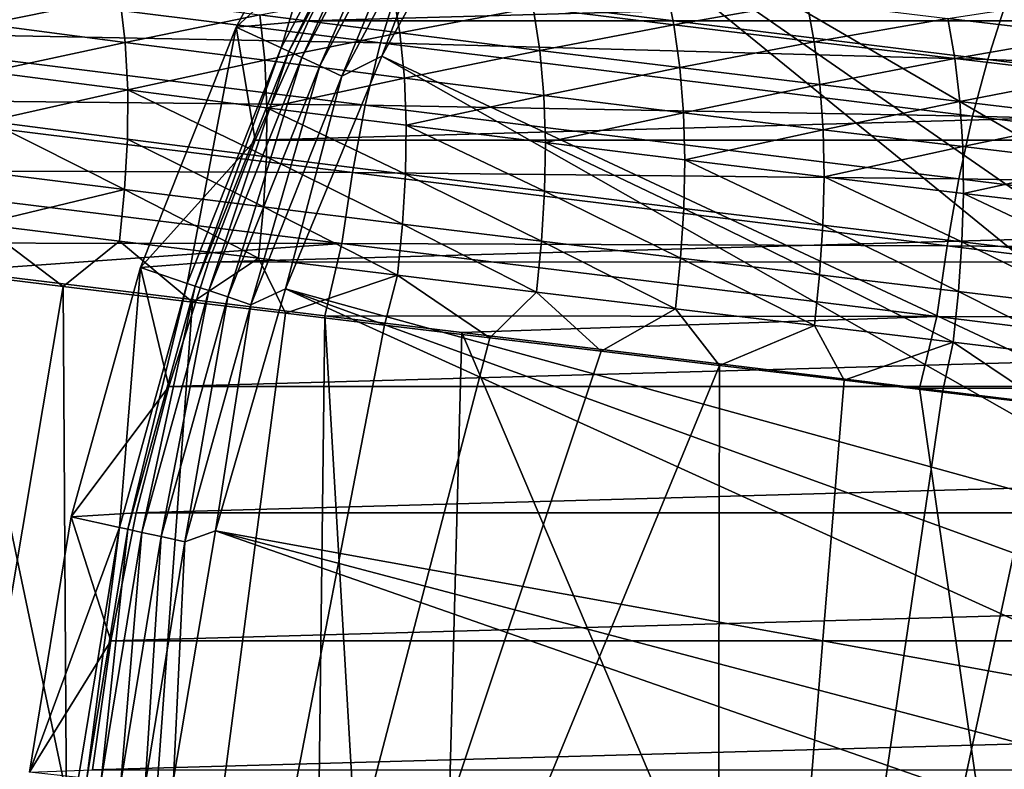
# Model space of a CAD drawing. Header units: metres. Extents: x -109 to 109, y -19 to 107.
# Tile 252 of 256: x 44 to 57, y 17 to 27. Entities that reach past the tile are written whole.
import ezdxf

# ---------------------------------------------------------------- set-up
doc = ezdxf.new("R2010")
doc.units = ezdxf.units.M
doc.layers.add('solid_21_412_310_XXX', color=7, linetype='CONTINUOUS')

msp = doc.modelspace()

# ---------------------------------------------------------------- linework, layer by layer
at = {"layer": 'solid_21_412_310_XXX'}
for points in [[(64.687607, 25.038212, 60.82386), (54.903461, 34.822357, 65.860069), (57.457302, 37.104607, 65.860069)], [(63.940327, 24.240351, 60.82386), (52.621212, 32.268517, 65.860069), (54.903461, 34.822357, 65.860069)], [(64.687607, 25.038212, 60.82386), (63.940327, 24.240351, 60.82386), (54.903461, 34.822357, 65.860069)], [(62.610092, 22.50675, 60.82386), (50.639248, 29.475203, 65.860069), (52.621212, 32.268517, 65.860069)], [(63.24683, 23.395321, 60.82386), (62.610092, 22.50675, 60.82386), (52.621212, 32.268517, 65.860069)], [(63.940327, 24.240351, 60.82386), (63.24683, 23.395321, 60.82386), (52.621212, 32.268517, 65.860069)], [(48.652164, 29.981356, 71.205002), (47.003685, 26.871964, 71.205002), (48.799896, 28.535387, 71.355003)], [(47.613968, 26.589922, 67.392159), (47.003685, 26.871964, 71.205002), (48.652164, 29.981356, 71.205002)], [(49.22821, 29.634706, 67.392159), (47.613968, 26.589922, 67.392159), (48.652164, 29.981356, 71.205002)], [(47.718136, 26.541725, 66.991409), (47.613968, 26.589922, 67.392159), (49.22821, 29.634706, 67.392159)], [(49.326561, 29.575533, 66.991409), (47.718136, 26.541725, 66.991409), (49.22821, 29.634706, 67.392159)], [(47.89629, 26.459303, 66.621765), (47.718136, 26.541725, 66.991409), (49.326561, 29.575533, 66.991409)], [(49.494759, 29.474333, 66.621765), (47.89629, 26.459303, 66.621765), (49.326561, 29.575533, 66.991409)], [(48.140358, 26.346384, 66.301064), (47.89629, 26.459303, 66.621765), (49.494759, 29.474333, 66.621765)], [(49.725189, 29.335688, 66.301064), (48.140358, 26.346384, 66.301064), (49.494759, 29.474333, 66.621765)], [(50.639248, 29.475203, 65.860069), (48.982502, 26.477545, 65.860069), (50.007763, 29.165668, 66.043358)], [(61.517521, 20.614365, 60.82386), (48.982502, 26.477545, 65.860069), (50.639248, 29.475203, 65.860069)], [(62.032833, 21.578444, 60.82386), (61.517521, 20.614365, 60.82386), (50.639248, 29.475203, 65.860069)], [(62.610092, 22.50675, 60.82386), (62.032833, 21.578444, 60.82386), (50.639248, 29.475203, 65.860069)], [(49.725189, 29.335688, 66.301064), (48.439659, 26.207912, 66.043358), (48.140358, 26.346384, 66.301064)], [(49.725189, 29.335688, 66.301064), (50.007763, 29.165668, 66.043358), (48.439659, 26.207912, 66.043358)], [(48.982502, 26.477545, 65.860069), (48.439659, 26.207912, 66.043358), (50.007763, 29.165668, 66.043358)], [(47.003685, 26.871964, 71.205002), (47.984852, 26.957716, 71.355003), (48.799896, 28.535387, 71.355003)], [(104.200081, 28.535425, 71.355003), (48.799896, 28.535387, 71.355003), (47.984852, 26.957716, 71.355003)], [(105.015129, 26.957752, 71.355003), (104.200081, 28.535425, 71.355003), (47.984852, 26.957716, 71.355003)], [(48.965664, 26.658047, 16.262602), (40.915569, 27.664541, 16.570484), (40.685246, 26.817808, 16.709852)], [(48.965664, 26.658047, 16.262602), (49.201878, 27.424786, 16.041063), (40.915569, 27.664541, 16.570484)], [(57.442547, 27.116085, 15.359633), (65.608994, 26.735209, 14.521005), (57.663013, 27.710735, 14.948841)], [(43.596508, 26.913706, -17.473715), (43.518764, 27.534187, -17.327971), (45.421585, 27.284927, -17.201855)], [(52.954922, 26.905939, -16.452662), (51.044144, 27.141798, -16.595575), (52.845913, 27.454008, -16.192986)], [(52.954922, 26.905939, -16.452662), (52.845913, 27.454008, -16.192986), (54.764511, 27.221073, -16.045073)], [(49.228519, 26.796581, -16.938736), (47.324871, 27.039017, -17.072115), (49.133587, 27.381393, -16.735336)], [(57.22422, 26.430984, 15.674727), (49.201878, 27.424786, 16.041063), (48.965664, 26.658047, 16.262602)], [(49.228519, 26.796581, -16.938736), (49.133587, 27.381393, -16.735336), (51.044144, 27.141798, -16.595575)], [(57.22422, 26.430984, 15.674727), (57.442547, 27.116085, 15.359633), (49.201878, 27.424786, 16.041063)], [(45.494019, 26.666174, -17.35128), (43.596508, 26.913706, -17.473715), (45.421585, 27.284927, -17.201855)], [(45.494019, 26.666174, -17.35128), (45.421585, 27.284927, -17.201855), (47.324871, 27.039017, -17.072115)], [(54.865898, 26.673645, -16.306559), (52.954922, 26.905939, -16.452662), (54.764511, 27.221073, -16.045073)], [(54.865898, 26.673645, -16.306559), (54.764511, 27.221073, -16.045073), (56.683311, 26.991325, -15.894448)], [(58.602306, 26.764509, -15.74103), (56.683311, 26.991325, -15.894448), (58.495598, 27.27037, -15.42485)], [(51.132446, 26.557747, -16.801701), (49.228519, 26.796581, -16.938736), (51.044144, 27.141798, -16.595575)], [(51.132446, 26.557747, -16.801701), (51.044144, 27.141798, -16.595575), (52.954922, 26.905939, -16.452662)], [(57.22422, 26.430984, 15.674727), (65.430344, 26.132526, 14.936146), (57.442547, 27.116085, 15.359633)], [(57.442547, 27.116085, 15.359633), (65.430344, 26.132526, 14.936146), (65.608994, 26.735209, 14.521005)], [(47.391953, 26.42181, -17.224785), (45.494019, 26.666174, -17.35128), (47.324871, 27.039017, -17.072115)], [(47.003685, 26.871964, 71.205002), (47.259949, 25.337719, 71.355003), (47.984852, 26.957716, 71.355003)], [(105.015129, 26.957752, 71.355003), (47.984852, 26.957716, 71.355003), (47.259949, 25.337719, 71.355003)], [(105.740036, 25.337763, 71.355003), (105.015129, 26.957752, 71.355003), (47.259949, 25.337719, 71.355003)], [(47.391953, 26.42181, -17.224785), (47.324871, 27.039017, -17.072115), (49.228519, 26.796581, -16.938736)], [(56.777054, 26.444651, -16.157211), (54.865898, 26.673645, -16.306559), (56.683311, 26.991325, -15.894448)], [(56.777054, 26.444651, -16.157211), (56.683311, 26.991325, -15.894448), (58.602306, 26.764509, -15.74103)], [(48.758133, 25.810564, 16.406092), (40.685246, 26.817808, 16.709852), (40.494881, 25.900023, 16.786922)], [(48.758133, 25.810564, 16.406092), (48.965664, 26.658047, 16.262602), (40.685246, 26.817808, 16.709852)], [(43.633877, 26.264769, -17.5772), (43.596508, 26.913706, -17.473715), (45.494019, 26.666174, -17.35128)], [(47.003685, 26.871964, 71.205002), (45.701206, 23.602922, 71.205002), (47.259949, 25.337719, 71.355003)], [(46.338387, 23.388451, 67.392159), (45.701206, 23.602922, 71.205002), (47.003685, 26.871964, 71.205002)], [(47.613968, 26.589922, 67.392159), (46.338387, 23.388451, 67.392159), (47.003685, 26.871964, 71.205002)], [(49.290211, 26.180723, -17.094208), (47.391953, 26.42181, -17.224785), (49.228519, 26.796581, -16.938736)], [(49.290211, 26.180723, -17.094208), (49.228519, 26.796581, -16.938736), (51.132446, 26.557747, -16.801701)], [(53.03656, 26.322601, -16.66099), (51.132446, 26.557747, -16.801701), (52.954922, 26.905939, -16.452662)], [(53.03656, 26.322601, -16.66099), (52.954922, 26.905939, -16.452662), (54.865898, 26.673645, -16.306559)], [(45.527542, 26.019827, -17.457739), (43.633877, 26.264769, -17.5772), (45.494019, 26.666174, -17.35128)], [(45.527542, 26.019827, -17.457739), (45.494019, 26.666174, -17.35128), (47.391953, 26.42181, -17.224785)], [(57.018288, 25.660114, 15.900879), (48.965664, 26.658047, 16.262602), (48.758133, 25.810564, 16.406092)], [(57.018288, 25.660114, 15.900879), (57.22422, 26.430984, 15.674727), (48.965664, 26.658047, 16.262602)], [(54.940826, 26.090977, -16.516575), (53.03656, 26.322601, -16.66099), (54.865898, 26.673645, -16.306559)], [(54.940826, 26.090977, -16.516575), (54.865898, 26.673645, -16.306559), (56.777054, 26.444651, -16.157211)], [(58.688377, 26.218681, -16.00456), (56.777054, 26.444651, -16.157211), (58.602306, 26.764509, -15.74103)], [(46.447155, 23.351799, 66.991409), (46.338387, 23.388451, 67.392159), (47.613968, 26.589922, 67.392159)], [(47.718136, 26.541725, 66.991409), (46.447155, 23.351799, 66.991409), (47.613968, 26.589922, 67.392159)], [(46.633175, 23.289122, 66.621765), (46.447155, 23.351799, 66.991409), (47.718136, 26.541725, 66.991409)], [(47.89629, 26.459303, 66.621765), (46.633175, 23.289122, 66.621765), (47.718136, 26.541725, 66.991409)], [(51.188694, 25.943027, -16.95953), (49.290211, 26.180723, -17.094208), (51.132446, 26.557747, -16.801701)], [(51.188694, 25.943027, -16.95953), (51.132446, 26.557747, -16.801701), (53.03656, 26.322601, -16.66099)], [(47.421555, 25.777727, -17.333832), (45.527542, 26.019827, -17.457739), (47.391953, 26.42181, -17.224785)], [(46.888023, 23.203255, 66.301064), (46.633175, 23.289122, 66.621765), (47.89629, 26.459303, 66.621765)], [(48.140358, 26.346384, 66.301064), (46.888023, 23.203255, 66.301064), (47.89629, 26.459303, 66.621765)], [(47.421555, 25.777727, -17.333832), (47.391953, 26.42181, -17.224785), (49.290211, 26.180723, -17.094208)], [(48.982502, 26.477545, 65.860069), (47.671803, 23.313238, 65.860069), (48.439659, 26.207912, 66.043358)], [(61.066364, 19.618643, 60.82386), (47.671803, 23.313238, 65.860069), (48.982502, 26.477545, 65.860069)], [(61.517521, 20.614365, 60.82386), (61.066364, 19.618643, 60.82386), (48.982502, 26.477545, 65.860069)], [(56.845238, 25.862608, -16.368422), (54.940826, 26.090977, -16.516575), (56.777054, 26.444651, -16.157211)], [(56.845238, 25.862608, -16.368422), (56.777054, 26.444651, -16.157211), (58.688377, 26.218681, -16.00456)], [(57.018288, 25.660114, 15.900879), (65.249001, 25.440889, 15.25553), (57.22422, 26.430984, 15.674727)], [(57.22422, 26.430984, 15.674727), (65.249001, 25.440889, 15.25553), (65.430344, 26.132526, 14.936146)], [(43.632111, 25.592169, -17.64473), (43.633877, 26.264769, -17.5772), (45.527542, 26.019827, -17.457739)], [(48.140358, 26.346384, 66.301064), (47.200539, 23.097956, 66.043358), (46.888023, 23.203255, 66.301064)], [(48.140358, 26.346384, 66.301064), (48.439659, 26.207912, 66.043358), (47.200539, 23.097956, 66.043358)], [(53.087311, 25.708799, -16.820736), (51.188694, 25.943027, -16.95953), (53.03656, 26.322601, -16.66099)], [(53.087311, 25.708799, -16.820736), (53.03656, 26.322601, -16.66099), (54.940826, 26.090977, -16.516575)], [(47.671803, 23.313238, 65.860069), (47.200539, 23.097956, 66.043358), (48.439659, 26.207912, 66.043358)], [(49.315819, 25.538555, -17.205475), (47.421555, 25.777727, -17.333832), (49.290211, 26.180723, -17.094208)], [(49.315819, 25.538555, -17.205475), (49.290211, 26.180723, -17.094208), (51.188694, 25.943027, -16.95953)], [(58.749775, 25.637226, -16.216494), (56.845238, 25.862608, -16.368422), (58.688377, 26.218681, -16.00456)], [(45.523384, 25.350597, -17.527462), (43.632111, 25.592169, -17.64473), (45.527542, 26.019827, -17.457739)], [(47.414898, 25.111418, -17.405436), (45.523384, 25.350597, -17.527462), (45.527542, 26.019827, -17.457739)], [(47.414898, 25.111418, -17.405436), (45.527542, 26.019827, -17.457739), (47.421555, 25.777727, -17.333832)], [(54.986027, 25.477877, -16.677803), (53.087311, 25.708799, -16.820736), (54.940826, 26.090977, -16.516575)], [(54.986027, 25.477877, -16.677803), (54.940826, 26.090977, -16.516575), (56.845238, 25.862608, -16.368422)], [(48.582779, 24.895208, 16.486031), (40.494881, 25.900023, 16.786922), (40.342186, 24.928324, 16.819019)], [(48.582779, 24.895208, 16.486031), (48.758133, 25.810564, 16.406092), (40.494881, 25.900023, 16.786922)], [(51.210236, 25.302395, -17.072666), (49.315819, 25.538555, -17.205475), (51.188694, 25.943027, -16.95953)], [(51.210236, 25.302395, -17.072666), (51.188694, 25.943027, -16.95953), (53.087311, 25.708799, -16.820736)], [(56.884827, 25.250006, -16.53071), (54.986027, 25.477877, -16.677803), (56.845238, 25.862608, -16.368422)], [(56.884827, 25.250006, -16.53071), (56.845238, 25.862608, -16.368422), (58.749775, 25.637226, -16.216494)], [(49.306557, 24.874674, -17.278675), (47.414898, 25.111418, -17.405436), (47.421555, 25.777727, -17.333832)], [(49.306557, 24.874674, -17.278675), (47.421555, 25.777727, -17.333832), (49.315819, 25.538555, -17.205475)], [(56.833035, 24.811453, 16.048054), (48.758133, 25.810564, 16.406092), (48.582779, 24.895208, 16.486031)], [(56.833035, 24.811453, 16.048054), (57.018288, 25.660114, 15.900879), (48.758133, 25.810564, 16.406092)], [(45.484119, 24.66317, -17.567286), (43.593857, 24.900709, -17.683167), (43.632111, 25.592169, -17.64473)], [(45.484119, 24.66317, -17.567286), (43.632111, 25.592169, -17.64473), (45.523384, 25.350597, -17.527462)], [(53.104713, 25.069298, -16.935402), (51.210236, 25.302395, -17.072666), (53.087311, 25.708799, -16.820736)], [(53.104713, 25.069298, -16.935402), (53.087311, 25.708799, -16.820736), (54.986027, 25.477877, -16.677803)], [(56.833035, 24.811453, 16.048054), (65.073112, 24.665665, 15.485544), (57.018288, 25.660114, 15.900879)], [(58.783699, 25.024931, -16.379438), (56.884827, 25.250006, -16.53071), (58.749775, 25.637226, -16.216494)], [(57.018288, 25.660114, 15.900879), (65.073112, 24.665665, 15.485544), (65.249001, 25.440889, 15.25553)], [(51.198277, 24.640415, -17.147213), (49.306557, 24.874674, -17.278675), (49.315819, 25.538555, -17.205475)], [(51.198277, 24.640415, -17.147213), (49.315819, 25.538555, -17.205475), (51.210236, 25.302395, -17.072666)], [(54.999218, 24.839115, -16.793673), (53.104713, 25.069298, -16.935402), (54.986027, 25.477877, -16.677803)], [(54.999218, 24.839115, -16.793673), (54.986027, 25.477877, -16.677803), (56.884827, 25.250006, -16.53071)], [(47.374485, 24.427469, -17.446415), (45.484119, 24.66317, -17.567286), (45.523384, 25.350597, -17.527462)], [(47.374485, 24.427469, -17.446415), (45.523384, 25.350597, -17.527462), (47.414898, 25.111418, -17.405436)], [(45.701206, 23.602922, 71.205002), (46.626732, 23.678873, 71.355003), (47.259949, 25.337719, 71.355003)], [(105.740036, 25.337763, 71.355003), (47.259949, 25.337719, 71.355003), (46.626732, 23.678873, 71.355003)], [(106.37326, 23.678898, 71.355003), (105.740036, 25.337763, 71.355003), (46.626732, 23.678873, 71.355003)], [(53.089973, 24.408657, -17.011074), (51.198277, 24.640415, -17.147213), (51.210236, 25.302395, -17.072666)], [(53.089973, 24.408657, -17.011074), (51.210236, 25.302395, -17.072666), (53.104713, 25.069298, -16.935402)], [(56.893738, 24.611616, -16.647463), (54.999218, 24.839115, -16.793673), (56.884827, 25.250006, -16.53071)], [(56.893738, 24.611616, -16.647463), (56.884827, 25.250006, -16.53071), (58.783699, 25.024931, -16.379438)], [(49.264877, 24.193604, -17.320623), (47.374485, 24.427469, -17.446415), (47.414898, 25.111418, -17.405436)], [(49.264877, 24.193604, -17.320623), (47.414898, 25.111418, -17.405436), (49.306557, 24.874674, -17.278675)], [(54.981617, 24.179268, -16.870251), (53.089973, 24.408657, -17.011074), (53.104713, 25.069298, -16.935402)], [(54.981617, 24.179268, -16.870251), (53.104713, 25.069298, -16.935402), (54.999218, 24.839115, -16.793673)], [(48.438133, 23.928747, 16.519777), (40.342186, 24.928324, 16.819019), (40.105824, 23.940401, 16.831009)], [(48.438133, 23.928747, 16.519777), (48.582779, 24.895208, 16.486031), (40.342186, 24.928324, 16.819019)], [(58.788258, 24.386568, -16.496759), (56.893738, 24.611616, -16.647463), (58.783699, 25.024931, -16.379438)], [(43.526836, 24.194778, -17.700975), (43.593857, 24.900709, -17.683167), (45.484119, 24.66317, -17.567286)], [(56.671814, 23.897907, 16.130598), (48.582779, 24.895208, 16.486031), (48.438133, 23.928747, 16.519777)], [(56.671814, 23.897907, 16.130598), (56.833035, 24.811453, 16.048054), (48.582779, 24.895208, 16.486031)], [(51.155216, 23.961571, -17.189983), (49.264877, 24.193604, -17.320623), (49.306557, 24.874674, -17.278675)], [(51.155216, 23.961571, -17.189983), (49.306557, 24.874674, -17.278675), (51.198277, 24.640415, -17.147213)], [(56.873188, 23.952045, -16.724733), (54.981617, 24.179268, -16.870251), (54.999218, 24.839115, -16.793673)], [(56.873188, 23.952045, -16.724733), (54.999218, 24.839115, -16.793673), (56.893738, 24.611616, -16.647463)], [(56.671814, 23.897907, 16.130598), (64.909485, 23.815317, 15.635851), (56.833035, 24.811453, 16.048054)], [(56.833035, 24.811453, 16.048054), (64.909485, 23.815317, 15.635851), (65.073112, 24.665665, 15.485544)], [(45.417179, 23.961702, -17.585798), (43.526836, 24.194778, -17.700975), (45.484119, 24.66317, -17.567286)], [(47.307468, 23.729853, -17.465492), (45.417179, 23.961702, -17.585798), (45.484119, 24.66317, -17.567286)], [(47.307468, 23.729853, -17.465492), (45.484119, 24.66317, -17.567286), (47.374485, 24.427469, -17.446415)], [(53.045441, 23.731346, -17.054554), (51.155216, 23.961571, -17.189983), (51.198277, 24.640415, -17.147213)], [(53.045441, 23.731346, -17.054554), (51.198277, 24.640415, -17.147213), (53.089973, 24.408657, -17.011074)], [(58.764675, 23.726791, -16.574505), (56.873188, 23.952045, -16.724733), (56.893738, 24.611616, -16.647463)], [(58.764675, 23.726791, -16.574505), (56.893738, 24.611616, -16.647463), (58.788258, 24.386568, -16.496759)], [(49.197647, 23.49917, -17.340164), (47.307468, 23.729853, -17.465492), (47.374485, 24.427469, -17.446415)], [(49.197647, 23.49917, -17.340164), (47.374485, 24.427469, -17.446415), (49.264877, 24.193604, -17.320623)], [(54.935516, 23.502813, -16.914339), (53.045441, 23.731346, -17.054554), (53.089973, 24.408657, -17.011074)], [(54.935516, 23.502813, -16.914339), (53.089973, 24.408657, -17.011074), (54.981617, 24.179268, -16.870251)], [(44.651978, 23.346603, -17.634745), (43.05759, 23.539484, -17.730587), (43.526836, 24.194778, -17.700975)], [(44.651978, 23.346603, -17.634745), (43.526836, 24.194778, -17.700975), (45.417179, 23.961702, -17.585798)], [(51.087654, 23.269598, -17.209929), (49.197647, 23.49917, -17.340164), (49.264877, 24.193604, -17.320623)], [(51.087654, 23.269598, -17.209929), (49.264877, 24.193604, -17.320623), (51.155216, 23.961571, -17.189983)], [(56.825428, 23.275812, -16.769316), (54.935516, 23.502813, -16.914339), (54.981617, 24.179268, -16.870251)], [(56.825428, 23.275812, -16.769316), (54.981617, 24.179268, -16.870251), (56.873188, 23.952045, -16.724733)], [(39.61385, 0.90721, 16.847324), (47.940628, 0.916318, 16.543983), (40.105824, 23.940401, 16.831009)], [(48.438133, 23.928747, 16.519777), (40.105824, 23.940401, 16.831009), (43.197159, 23.560623, 16.723867)], [(47.940628, 0.916318, 16.543983), (43.197159, 23.560623, 16.723867), (40.105824, 23.940401, 16.831009)], [(48.208027, 22.94739, 16.533285), (48.438133, 23.928747, 16.519777), (43.197159, 23.560623, 16.723867)], [(46.407124, 23.134768, -17.525196), (44.651978, 23.346603, -17.634745), (45.417179, 23.961702, -17.585798)], [(46.407124, 23.134768, -17.525196), (45.417179, 23.961702, -17.585798), (47.307468, 23.729853, -17.465492)], [(56.534019, 22.935905, 16.165897), (48.438133, 23.928747, 16.519777), (48.208027, 22.94739, 16.533285)], [(56.534019, 22.935905, 16.165897), (56.671814, 23.897907, 16.130598), (48.438133, 23.928747, 16.519777)], [(52.977448, 23.041065, -17.074881), (51.087654, 23.269598, -17.209929), (51.155216, 23.961571, -17.189983)], [(52.977448, 23.041065, -17.074881), (51.155216, 23.961571, -17.189983), (53.045441, 23.731346, -17.054554)], [(56.534019, 22.935905, 16.165897), (64.761322, 22.902811, 15.720675), (56.671814, 23.897907, 16.130598)], [(56.671814, 23.897907, 16.130598), (64.761322, 22.902811, 15.720675), (64.909485, 23.815317, 15.635851)], [(58.71516, 23.050182, -16.619467), (56.825428, 23.275812, -16.769316), (56.873188, 23.952045, -16.724733)], [(58.71516, 23.050182, -16.619467), (56.873188, 23.952045, -16.724733), (58.764675, 23.726791, -16.574505)], [(47.673527, 22.982197, -17.44352), (46.407124, 23.134768, -17.525196), (47.307468, 23.729853, -17.465492)], [(47.673527, 22.982197, -17.44352), (47.307468, 23.729853, -17.465492), (49.197647, 23.49917, -17.340164)], [(54.866993, 22.813475, -16.935024), (52.977448, 23.041065, -17.074881), (53.045441, 23.731346, -17.054554)], [(54.866993, 22.813475, -16.935024), (53.045441, 23.731346, -17.054554), (54.935516, 23.502813, -16.914339)], [(45.701206, 23.602922, 71.205002), (44.759861, 20.212486, 71.205002), (46.087589, 21.987328, 71.355003)], [(45.41642, 20.067831, 67.392159), (44.759861, 20.212486, 71.205002), (45.701206, 23.602922, 71.205002)], [(46.338387, 23.388451, 67.392159), (45.41642, 20.067831, 67.392159), (45.701206, 23.602922, 71.205002)], [(45.701206, 23.602922, 71.205002), (46.087589, 21.987328, 71.355003), (46.626732, 23.678873, 71.355003)], [(106.37326, 23.678898, 71.355003), (46.626732, 23.678873, 71.355003), (46.087589, 21.987328, 71.355003)], [(106.912399, 21.987366, 71.355003), (106.37326, 23.678898, 71.355003), (46.087589, 21.987328, 71.355003)], [(40.910259, 1.052157, -17.854139), (43.05759, 23.539484, -17.730587), (44.651978, 23.346603, -17.634745)], [(47.940628, 0.916318, 16.543983), (48.208027, 22.94739, 16.533285), (43.197159, 23.560623, 16.723867)], [(49.020615, 22.82012, -17.354216), (47.673527, 22.982197, -17.44352), (49.197647, 23.49917, -17.340164)], [(50.451061, 22.648218, -17.256647), (49.020615, 22.82012, -17.354216), (49.197647, 23.49917, -17.340164)], [(50.451061, 22.648218, -17.256647), (49.197647, 23.49917, -17.340164), (51.087654, 23.269598, -17.209929)], [(56.756275, 22.586706, -16.790335), (54.866993, 22.813475, -16.935024), (54.935516, 23.502813, -16.914339)], [(56.756275, 22.586706, -16.790335), (54.935516, 23.502813, -16.914339), (56.825428, 23.275812, -16.769316)], [(40.910259, 1.052157, -17.854139), (44.651978, 23.346603, -17.634745), (44.78912, 0.950938, -17.626339)], [(44.78912, 0.950938, -17.626339), (44.651978, 23.346603, -17.634745), (46.407124, 23.134768, -17.525196)], [(45.528515, 20.043156, 66.991409), (45.41642, 20.067831, 67.392159), (46.338387, 23.388451, 67.392159)], [(46.447155, 23.351799, 66.991409), (45.528515, 20.043156, 66.991409), (46.338387, 23.388451, 67.392159)], [(45.720219, 20.000959, 66.621765), (45.528515, 20.043156, 66.991409), (46.447155, 23.351799, 66.991409)], [(46.633175, 23.289122, 66.621765), (45.720219, 20.000959, 66.621765), (46.447155, 23.351799, 66.991409)], [(47.671803, 23.313238, 65.860069), (46.723637, 20.022078, 65.860069), (47.200539, 23.097956, 66.043358)], [(60.363968, 17.549452, 60.82386), (46.723637, 20.022078, 65.860069), (47.671803, 23.313238, 65.860069)], [(60.681297, 18.595543, 60.82386), (60.363968, 17.549452, 60.82386), (47.671803, 23.313238, 65.860069)], [(61.066364, 19.618643, 60.82386), (60.681297, 18.595543, 60.82386), (47.671803, 23.313238, 65.860069)], [(45.982857, 19.943148, 66.301064), (45.720219, 20.000959, 66.621765), (46.633175, 23.289122, 66.621765)], [(46.888023, 23.203255, 66.301064), (45.982857, 19.943148, 66.301064), (46.633175, 23.289122, 66.621765)], [(46.888023, 23.203255, 66.301064), (46.304928, 19.872255, 66.043358), (45.982857, 19.943148, 66.301064)], [(46.888023, 23.203255, 66.301064), (47.200539, 23.097956, 66.043358), (46.304928, 19.872255, 66.043358)], [(51.968151, 22.466084, -17.150089), (50.451061, 22.648218, -17.256647), (51.087654, 23.269598, -17.209929)], [(51.968151, 22.466084, -17.150089), (51.087654, 23.269598, -17.209929), (52.977448, 23.041065, -17.074881)], [(58.645283, 22.360645, -16.640783), (56.756275, 22.586706, -16.790335), (56.825428, 23.275812, -16.769316)], [(58.645283, 22.360645, -16.640783), (56.825428, 23.275812, -16.769316), (58.71516, 23.050182, -16.619467)], [(44.78912, 0.950938, -17.626339), (46.407124, 23.134768, -17.525196), (47.673527, 22.982197, -17.44352)], [(46.723637, 20.022078, 65.860069), (46.304928, 19.872255, 66.043358), (47.200539, 23.097956, 66.043358)], [(53.574322, 22.273407, -17.033815), (51.968151, 22.466084, -17.150089), (52.977448, 23.041065, -17.074881)], [(53.574322, 22.273407, -17.033815), (52.977448, 23.041065, -17.074881), (54.866993, 22.813475, -16.935024)], [(44.78912, 0.950938, -17.626339), (47.673527, 22.982197, -17.44352), (49.020615, 22.82012, -17.354216)], [(47.940628, 0.916318, 16.543983), (49.490227, 0.918251, 16.481155), (48.208027, 22.94739, 16.533285)], [(56.534019, 22.935905, 16.165897), (48.208027, 22.94739, 16.533285), (50.073196, 22.71978, 16.457001)], [(49.490227, 0.918251, 16.481155), (50.073196, 22.71978, 16.457001), (48.208027, 22.94739, 16.533285)], [(56.297905, 21.961546, 16.181417), (56.534019, 22.935905, 16.165897), (50.073196, 22.71978, 16.457001)], [(56.297905, 21.961546, 16.181417), (64.628944, 21.944286, 15.75742), (56.534019, 22.935905, 16.165897)], [(56.534019, 22.935905, 16.165897), (64.628944, 21.944286, 15.75742), (64.761322, 22.902811, 15.720675)], [(44.78912, 0.950938, -17.626339), (49.020615, 22.82012, -17.354216), (50.451061, 22.648218, -17.256647)], [(55.273277, 22.069717, -16.906952), (53.574322, 22.273407, -17.033815), (54.866993, 22.813475, -16.935024)], [(55.273277, 22.069717, -16.906952), (54.866993, 22.813475, -16.935024), (56.756275, 22.586706, -16.790335)], [(44.78912, 0.950938, -17.626339), (50.451061, 22.648218, -17.256647), (51.968151, 22.466084, -17.150089)], [(49.490227, 0.918251, 16.481155), (59.326492, 0.935246, 16.035645), (50.073196, 22.71978, 16.457001)], [(59.326492, 0.935246, 16.035645), (56.297905, 21.961546, 16.181417), (50.073196, 22.71978, 16.457001)], [(56.610119, 21.909502, -16.804329), (55.273277, 22.069717, -16.906952), (56.756275, 22.586706, -16.790335)], [(58.01263, 21.741417, -16.694012), (56.610119, 21.909502, -16.804329), (56.756275, 22.586706, -16.790335)], [(58.01263, 21.741417, -16.694012), (56.756275, 22.586706, -16.790335), (58.645283, 22.360645, -16.640783)], [(44.78912, 0.950938, -17.626339), (51.968151, 22.466084, -17.150089), (53.574322, 22.273407, -17.033815)], [(53.535072, 0.95589, -17.036699), (44.78912, 0.950938, -17.626339), (53.574322, 22.273407, -17.033815)], [(53.535072, 0.95589, -17.036699), (53.574322, 22.273407, -17.033815), (55.273277, 22.069717, -16.906952)], [(44.759861, 20.212486, 71.205002), (45.644253, 20.268642, 71.355003), (46.087589, 21.987328, 71.355003)], [(106.912399, 21.987366, 71.355003), (46.087589, 21.987328, 71.355003), (45.644253, 20.268642, 71.355003)], [(107.355743, 20.268663, 71.355003), (106.912399, 21.987366, 71.355003), (45.644253, 20.268642, 71.355003)], [(53.535072, 0.95589, -17.036699), (55.273277, 22.069717, -16.906952), (56.610119, 21.909502, -16.804329)], [(53.535072, 0.95589, -17.036699), (56.610119, 21.909502, -16.804329), (58.01263, 21.741417, -16.694012)], [(58.151619, 21.735914, 16.093102), (64.628944, 21.944286, 15.75742), (56.297905, 21.961546, 16.181417)], [(59.326492, 0.935246, 16.035645), (58.151619, 21.735914, 16.093102), (56.297905, 21.961546, 16.181417)], [(53.535072, 0.95589, -17.036699), (58.01263, 21.741417, -16.694012), (59.483063, 21.565178, -16.575434)], [(60.123821, 0.962093, -16.522827), (53.535072, 0.95589, -17.036699), (59.483063, 21.565178, -16.575434)], [(44.759861, 20.212486, 71.205002), (45.297821, 18.52701, 71.355003), (45.644253, 20.268642, 71.355003)], [(107.355743, 20.268663, 71.355003), (45.644253, 20.268642, 71.355003), (45.297821, 18.52701, 71.355003)], [(107.702179, 18.527025, 71.355003), (107.355743, 20.268663, 71.355003), (45.297821, 18.52701, 71.355003)], [(44.759861, 20.212486, 71.205002), (44.190552, 16.74, 71.205002), (45.297821, 18.52701, 71.355003)], [(45.41642, 20.067831, 67.392159), (44.190552, 16.74, 71.205002), (44.759861, 20.212486, 71.205002)], [(45.41642, 20.067831, 67.392159), (44.858883, 16.666996, 67.392159), (44.190552, 16.74, 71.205002)], [(44.972988, 16.654587, 66.991409), (44.858883, 16.666996, 67.392159), (45.41642, 20.067831, 67.392159)], [(45.528515, 20.043156, 66.991409), (44.972988, 16.654587, 66.991409), (45.41642, 20.067831, 67.392159)], [(45.168129, 16.633364, 66.621765), (44.972988, 16.654587, 66.991409), (45.528515, 20.043156, 66.991409)], [(45.720219, 20.000959, 66.621765), (45.168129, 16.633364, 66.621765), (45.528515, 20.043156, 66.991409)], [(45.435478, 16.604286, 66.301064), (45.168129, 16.633364, 66.621765), (45.720219, 20.000959, 66.621765)], [(45.982857, 19.943148, 66.301064), (45.435478, 16.604286, 66.301064), (45.720219, 20.000959, 66.621765)], [(46.723637, 20.022078, 65.860069), (46.149925, 16.645449, 65.860069), (46.304928, 19.872255, 66.043358)], [(59.937668, 15.40629, 60.82386), (46.149925, 16.645449, 65.860069), (46.723637, 20.022078, 65.860069)], [(60.115738, 16.484848, 60.82386), (59.937668, 15.40629, 60.82386), (46.723637, 20.022078, 65.860069)], [(60.363968, 17.549452, 60.82386), (60.115738, 16.484848, 60.82386), (46.723637, 20.022078, 65.860069)], [(45.982857, 19.943148, 66.301064), (45.763325, 16.568632, 66.043358), (45.435478, 16.604286, 66.301064)], [(45.982857, 19.943148, 66.301064), (46.304928, 19.872255, 66.043358), (45.763325, 16.568632, 66.043358)], [(46.149925, 16.645449, 65.860069), (45.763325, 16.568632, 66.043358), (46.304928, 19.872255, 66.043358)], [(44.190552, 16.74, 71.205002), (45.049725, 16.76968, 71.355003), (45.297821, 18.52701, 71.355003)], [(107.702179, 18.527025, 71.355003), (45.297821, 18.52701, 71.355003), (45.049725, 16.76968, 71.355003)], [(107.950272, 16.769693, 71.355003), (107.702179, 18.527025, 71.355003), (45.049725, 16.76968, 71.355003)]]:
    msp.add_3dface(points, dxfattribs=at)

doc.saveas('drawing.dxf')
